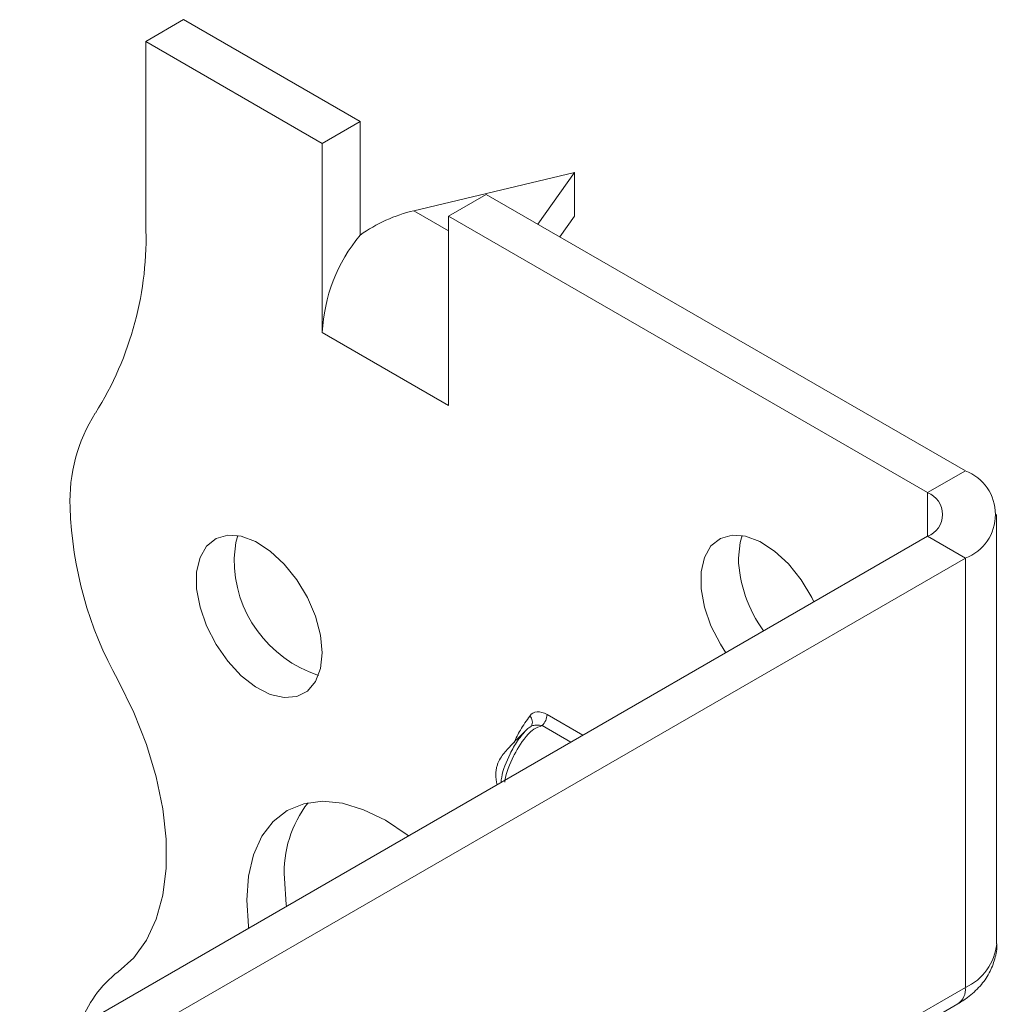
# Model space of a CAD drawing. Header units: millimetres. Extents: x 0 to 210, y 0 to 297.
# Tile 5 of 8: x 160 to 173, y 114 to 128. Entities that reach past the tile are written whole.
import ezdxf

# ---------------------------------------------------------------- set-up
doc = ezdxf.new("R2010")
doc.units = ezdxf.units.MM

msp = doc.modelspace()

# ---------------------------------------------------------------- linework, layer by layer
at = {"color": 7, "linetype": 'Continuous', "lineweight": 15}
for p, q in [((161.323, 127.762), (161.854, 128.069)), ((164.329, 126.64), (161.854, 128.069)), ((161.323, 127.762), (161.323, 125.198)), ((163.798, 126.334), (161.323, 127.762)), ((164.329, 126.64), (163.798, 126.334)), ((164.329, 125.047), (164.329, 126.64)), ((163.798, 123.68), (163.798, 126.334)), ((167.334, 125.925), (165.08, 125.389)), ((166.818, 125.203), (167.334, 125.925)), ((167.334, 125.925), (167.334, 125.313)), ((165.566, 125.313), (166.096, 125.619)), ((172.814, 121.741), (166.096, 125.619)), ((165.08, 125.389), (165.566, 125.109)), ((165.566, 122.659), (165.566, 125.313)), ((172.284, 121.435), (165.566, 125.313)), ((167.334, 125.313), (167.128, 125.024)), ((163.798, 123.68), (165.566, 122.659)), ((172.284, 121.435), (172.814, 121.741)), ((172.284, 121.435), (172.284, 120.823)), ((173.253, 115.107), (173.253, 121.129)), ((159.556, 113.475), (172.284, 120.823)), ((172.284, 120.823), (172.814, 120.517)), ((160.086, 113.169), (172.814, 120.517)), ((172.814, 114.495), (172.814, 120.517)), ((166.95, 118.322), (167.45, 118.033)), ((167.284, 117.936), (166.882, 118.168)), ((167.288, 111.305), (172.814, 114.495)), ((167.434, 111.22), (172.71, 114.266))]:
    msp.add_line(p, q, dxfattribs=at)
at = {"color": 7, "linetype": 'Continuous', "lineweight": 15, "flags": 128}
for points in [[(163.798, 119.189), (163.774, 119.438), (163.704, 119.701), (163.591, 119.964), (163.442, 120.213), (163.264, 120.434), (163.068, 120.616), (162.863, 120.748), (162.661, 120.823), (162.472, 120.838), (162.308, 120.792), (162.176, 120.686), (162.084, 120.528), (162.036, 120.324), (162.036, 120.087), (162.084, 119.83), (162.176, 119.565), (162.308, 119.307), (162.472, 119.07), (162.661, 118.868), (162.863, 118.71), (163.068, 118.605), (163.264, 118.56), (163.442, 118.576), (163.591, 118.652), (163.704, 118.785), (163.774, 118.967), (163.798, 119.189)], [(162.614, 120.833), (162.585, 120.737), (162.561, 120.516)], [(170.692, 119.904), (170.663, 119.965), (170.513, 120.214), (170.336, 120.435), (170.139, 120.616), (169.934, 120.748), (169.732, 120.824), (169.543, 120.839), (169.379, 120.792), (169.247, 120.687), (169.155, 120.528), (169.108, 120.325), (169.108, 120.088), (169.155, 119.83), (169.247, 119.565), (169.379, 119.308), (169.455, 119.19)], [(169.685, 120.833), (169.656, 120.738), (169.632, 120.516)], [(160.938, 114.716), (161.154, 114.911), (161.332, 115.158), (161.469, 115.454), (161.561, 115.792), (161.607, 116.168), (161.607, 116.574), (161.561, 117.003), (161.469, 117.448), (161.332, 117.901), (161.155, 118.354), (160.938, 118.799)], [(165.007, 116.622), (164.986, 116.638), (164.682, 116.841), (164.378, 116.989), (164.081, 117.078), (163.799, 117.106), (163.539, 117.072), (163.307, 116.978), (163.109, 116.824), (162.95, 116.616), (162.833, 116.357), (162.762, 116.056), (162.738, 115.719), (162.762, 115.353), (162.765, 115.328)], [(163.268, 116.025), (163.292, 115.66), (163.295, 115.634)]]:
    msp.add_lwpolyline(points, dxfattribs=at)
at = {"color": 7, "linetype": 'Continuous', "lineweight": 15}
for centre, radius, start, end in [((156.719, 125.01), 4.608, 327.7485, 2.3387), ((166.098, 123.574), 2.302, 140.2279, 177.3607), ((162.563, 121.322), 2.303, 147.7416, 182.2983), ((172.581, 121.129), 0.655, 290.7834, 69.2166), ((172.167, 121.129), 0.327, 290.7834, 69.2166), ((165.572, 121.395), 5.312, 181.7823, 209.2631), ((164.276, 120.503), 1.715, 179.583, 251.9806), ((171.505, 120.594), 1.875, 182.3667, 215.8301), ((166.623, 118.217), 0.12, 332.3691, 45.075), ((166.716, 118.334), 0.234, 315.1508, 357.1244), ((164.847, 116.115), 1.582, 142.1461, 183.2798), ((172.503, 115.182), 0.754, 294.3747, 354.3052), ((161.877, 113.48), 1.553, 127.2348, 161.8283), ((172.569, 114.468), 0.246, 305.0133, 6.2988)]:
    msp.add_arc(centre, radius, start, end, dxfattribs=at)
msp.add_ellipse((165.08, 124.165), major_axis=(1.39, 0.796), ratio=0.717477, start_param=1.181016, end_param=1.704614, dxfattribs=at)
for points, knots in [([(166.95, 118.322), (166.901, 118.35), (166.852, 118.364), (166.766, 118.359), (166.73, 118.339), (166.708, 118.301)], [0, 0, 0, 0, 0.5, 0.5, 1, 1, 1, 1]), ([(166.485, 117.928), (166.514, 117.988), (166.578, 118.124), (166.662, 118.238), (166.708, 118.301)], [0, 0, 0, 0, 0.4447182, 1, 1, 1, 1]), ([(166.634, 118.079), (166.55, 117.998), (166.425, 117.879), (166.309, 117.737), (166.265, 117.652), (166.247, 117.604), (166.234, 117.547), (166.229, 117.452), (166.24, 117.386), (166.249, 117.339)], [0, 0, 0, 0, 0.436954, 0.647254, 0.690467, 0.733976, 0.782879, 0.843546, 1, 1, 1, 1]), ([(166.304, 117.371), (166.307, 117.395), (166.319, 117.522), (166.406, 117.729), (166.522, 117.945), (166.599, 118.038), (166.632, 118.078)], [0, 0, 0, 0, 0.102923, 0.542236, 0.799693, 1, 1, 1, 1]), ([(166.882, 118.168), (166.841, 118.154), (166.766, 118.127), (166.623, 117.991), (166.538, 117.854), (166.429, 117.634), (166.37, 117.499), (166.357, 117.384), (166.356, 117.376)], [0, 0, 0, 0, 0.12961, 0.235829, 0.584475, 0.604751, 0.973, 1, 1, 1, 1]), ([(166.723, 118.153), (166.718, 118.151), (166.673, 118.129), (166.641, 118.089), (166.613, 118.054)], [0, 0, 0, 0, 0.124653, 1, 1, 1, 1]), ([(166.729, 118.161), (166.73, 118.162), (166.73, 118.163), (166.725, 118.159), (166.721, 118.155)], [0, 0, 0, 0, 0.227993, 1, 1, 1, 1]), ([(166.723, 118.154), (166.724, 118.156), (166.738, 118.169), (166.779, 118.174), (166.833, 118.177), (166.87, 118.171), (166.882, 118.168)], [0, 0, 0, 0, 0.0489165, 0.3854957, 0.7920108, 1, 1, 1, 1]), ([(172.71, 114.266), (172.755, 114.294), (172.87, 114.366), (173.023, 114.507), (173.156, 114.692), (173.231, 114.893), (173.262, 115.038), (173.253, 115.109), (173.252, 115.111)], [0, 0, 0, 0, 0.147169, 0.374604, 0.588466, 0.793466, 0.994878, 1, 1, 1, 1])]:
    msp.add_open_spline(points, degree=3, knots=knots, dxfattribs=at)

doc.saveas('drawing.dxf')
